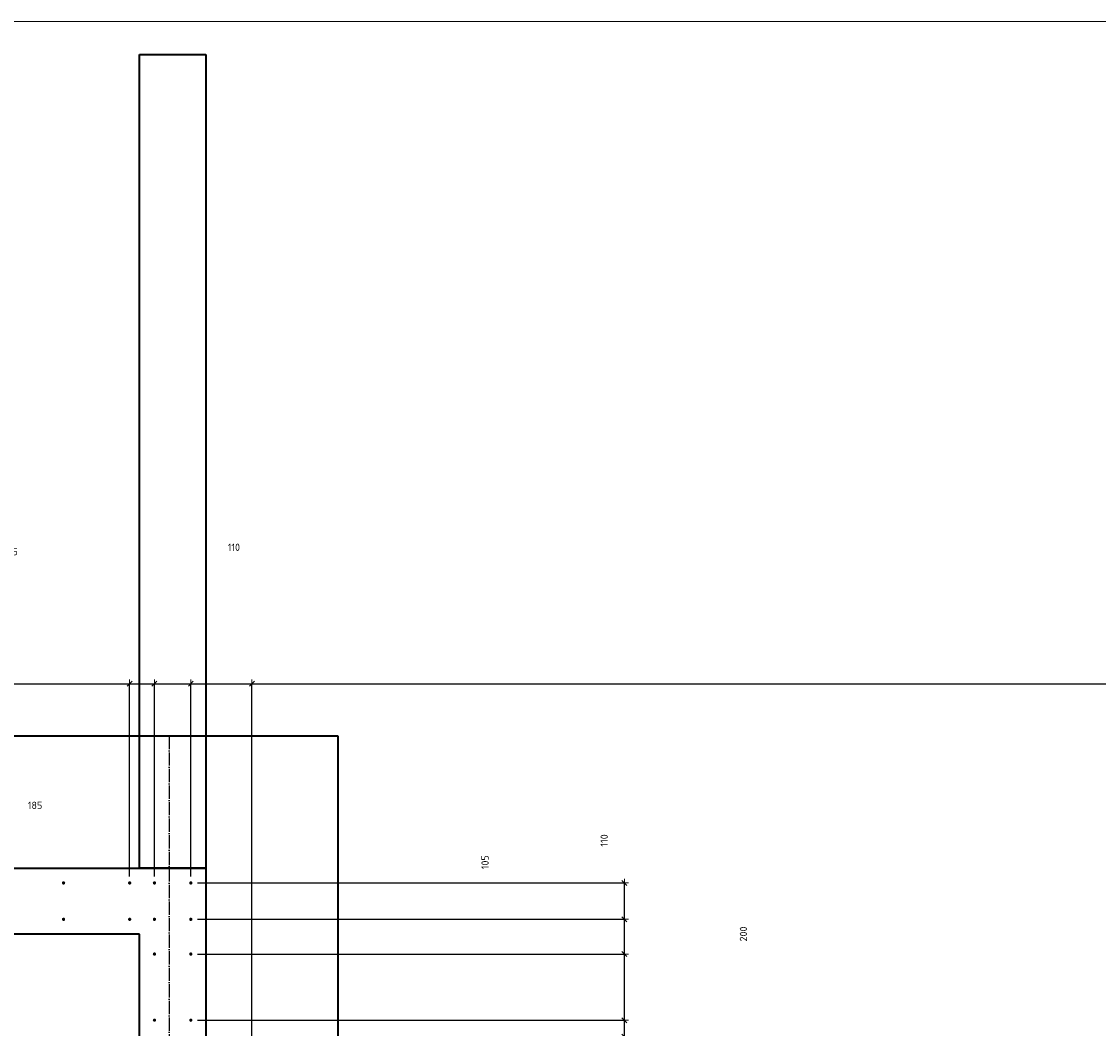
# Model space of a CAD drawing. Header units: millimetres. Extents: x 27309 to 183995, y -852 to 48500.
# Tile 79 of 93: x 160333 to 163591, y 45455 to 48500. Entities that reach past the tile are written whole.
import ezdxf

# ---------------------------------------------------------------- set-up
doc = ezdxf.new("R2010")
doc.units = ezdxf.units.MM
doc.header["$PDMODE"] = 65
for name, pattern in [('______11', [50, 40, -5, 0, -5]), ('______5', [110, 80, -10, 10, -10]), ('________', [0])]:
    doc.linetypes.add(name, pattern=pattern)
for name, color, linetype, lineweight in [('Standard', 7, 'Continuous', 25), ('Арм.стержн. Выпуски', 180, 'Continuous', 35), ('Размерная линия_ общее', 7, 'Continuous', 13)]:
    doc.layers.add(name, color=color, linetype=linetype, lineweight=lineweight)
doc.layers.add('Осевая линия_ общее', color=7, linetype='______5', lineweight=13, true_color=0xa0a0a0)
doc.styles.add('ISOCPEUR', font='ISOCPEUR')
doc.dimstyles.new('DIMSTYLE_3', dxfattribs={"dimtxt": 22, "dimasz": 25, "dimexe": 0, "dimexo": 0, "dimgap": 11, "dimtad": 2, "dimdec": 0, "dimrnd": 5, "dimzin": 12, "dimdsep": 46, "dimtxsty": 'ISOCPEUR', "dimblk1": 'ALL_ML_STRICH', "dimblk2": 'ALL_ML_STRICH', "dimsah": 1, "dimcen": 0, "dimclrd": 7, "dimclre": 256, "dimclrt": 7, "dimadec": 0, "dimazin": 0, "dimtfac": 1, "dimtdec": 0, "dimtix": 1, "dimtmove": 2, "dimatfit": 3, "dimfxl": 0, "dimtzin": 0, "dimlwd": 0, "dimlwe": -3, "dimarcsym": 0})
doc.dimstyles.new('DIMSTYLE_7', dxfattribs={"dimtxt": 22, "dimasz": 25, "dimexe": 0, "dimexo": 0, "dimgap": 11, "dimtad": 0, "dimdec": 0, "dimrnd": 5, "dimzin": 12, "dimdsep": 46, "dimtxsty": 'ISOCPEUR', "dimblk1": 'ALL_ML_STRICH', "dimblk2": 'ALL_ML_STRICH', "dimsah": 1, "dimcen": 0, "dimclrd": 7, "dimclre": 256, "dimclrt": 7, "dimadec": 0, "dimazin": 0, "dimtfac": 1, "dimtdec": 0, "dimtix": 1, "dimtmove": 2, "dimatfit": 3, "dimfxl": 0, "dimtzin": 0, "dimlwd": 0, "dimlwe": -3, "dimarcsym": 0})

# ---------------------------------------------------------------- blocks, each defined once
blk = doc.blocks.new('ALL_ML_STRICH')
at = {"color": 0, "linetype": 'ByBlock', "lineweight": -2}
for p, q in [((-1, 0), (0.5, 0)), ((-0.3, -0.3), (0.3, 0.3)), ((0, -0.5), (0, 0.5))]:
    blk.add_line(p, q, dxfattribs=at)
blk = doc.blocks.new('*D344')
at = {"layer": 'DEFPOINTS', "color": 7, "linetype": 'Continuous', "lineweight": 13, "transparency": 33554687}
for p in [(160845, 45480), (160890, 45430), (162156.7, 45430)]:
    blk.add_point(p, dxfattribs=at)
at = {"layer": 'Размерная линия_ общее', "color": 253, "linetype": 'Continuous', "lineweight": -2, "true_color": 0xa0a0a0, "transparency": 33554687}
for p, q in [((160865, 45480), (162156.7, 45480)), ((160910, 45430), (162156.7, 45430))]:
    blk.add_line(p, q, dxfattribs=at)
at = {"layer": 'Размерная линия_ общее', "color": 7, "linetype": 'Continuous', "lineweight": -2, "transparency": 33554687}
blk.add_line((162156.7, 45430), (162156.7, 45480), dxfattribs=at)
at = {"layer": 'Размерная линия_ общее', "color": 7, "linetype": 'Continuous', "lineweight": 13, "transparency": 33554687, "xscale": 25, "yscale": 25, "zscale": 25}
for p, rotation in [((162156.7, 45480), 90), ((162156.7, 45430), 270)]:
    blk.add_blockref('ALL_ML_STRICH', p, dxfattribs=dict(at, rotation=rotation))
at = {"layer": 'Размерная линия_ общее', "color": 7, "linetype": 'Continuous', "lineweight": 13, "transparency": 33554687, "insert": (161737.4, 45069.5), "char_height": 22, "width": 44, "attachment_point": 5, "rotation": 90, "style": 'ISOCPEUR'}
blk.add_mtext('\\A1;{50}', dxfattribs=at)
blk = doc.blocks.new('*D345')
at = {"layer": 'DEFPOINTS', "color": 7, "linetype": 'Continuous', "lineweight": 13, "transparency": 33554687}
for p in [(160845, 45680), (160845, 45480), (162156.7, 45480)]:
    blk.add_point(p, dxfattribs=at)
at = {"layer": 'Размерная линия_ общее', "color": 253, "linetype": 'Continuous', "lineweight": -2, "true_color": 0xa0a0a0, "transparency": 33554687}
for p, q in [((160865, 45680), (162156.7, 45680)), ((160865, 45480), (162156.7, 45480))]:
    blk.add_line(p, q, dxfattribs=at)
at = {"layer": 'Размерная линия_ общее', "color": 7, "linetype": 'Continuous', "lineweight": -2, "transparency": 33554687}
blk.add_line((162156.7, 45480), (162156.7, 45680), dxfattribs=at)
at = {"layer": 'Размерная линия_ общее', "color": 7, "linetype": 'Continuous', "lineweight": 13, "transparency": 33554687, "xscale": 25, "yscale": 25, "zscale": 25}
for p, rotation in [((162156.7, 45680), 90), ((162156.7, 45480), 270)]:
    blk.add_blockref('ALL_ML_STRICH', p, dxfattribs=dict(at, rotation=rotation))
at = {"layer": 'Размерная линия_ общее', "color": 7, "linetype": 'Continuous', "lineweight": 13, "transparency": 33554687, "insert": (162516.7, 45740.7), "char_height": 22, "width": 66, "attachment_point": 5, "rotation": 90, "style": 'ISOCPEUR'}
blk.add_mtext('\\A1;{200}', dxfattribs=at)
blk = doc.blocks.new('*D346')
at = {"layer": 'DEFPOINTS', "color": 7, "linetype": 'Continuous', "lineweight": 13, "transparency": 33554687}
for p in [(160845, 45785), (160845, 45680), (162156.7, 45680)]:
    blk.add_point(p, dxfattribs=at)
at = {"layer": 'Размерная линия_ общее', "color": 253, "linetype": 'Continuous', "lineweight": -2, "true_color": 0xa0a0a0, "transparency": 33554687}
for p, q in [((160865, 45785), (162156.7, 45785)), ((160865, 45680), (162156.7, 45680))]:
    blk.add_line(p, q, dxfattribs=at)
at = {"layer": 'Размерная линия_ общее', "color": 7, "linetype": 'Continuous', "lineweight": -2, "transparency": 33554687}
blk.add_line((162156.7, 45680), (162156.7, 45785), dxfattribs=at)
at = {"layer": 'Размерная линия_ общее', "color": 7, "linetype": 'Continuous', "lineweight": 13, "transparency": 33554687, "xscale": 25, "yscale": 25, "zscale": 25}
for p, rotation in [((162156.7, 45785), 90), ((162156.7, 45680), 270)]:
    blk.add_blockref('ALL_ML_STRICH', p, dxfattribs=dict(at, rotation=rotation))
at = {"layer": 'Размерная линия_ общее', "color": 7, "linetype": 'Continuous', "lineweight": 13, "transparency": 33554687, "insert": (161735.1, 45957.7), "char_height": 22, "width": 66, "attachment_point": 5, "rotation": 90, "style": 'ISOCPEUR'}
blk.add_mtext('\\A1;{105}', dxfattribs=at)
blk = doc.blocks.new('*D347')
at = {"layer": 'DEFPOINTS', "color": 7, "linetype": 'Continuous', "lineweight": 13, "transparency": 33554687}
for p in [(160845, 45895), (160845, 45785), (162156.7, 45785)]:
    blk.add_point(p, dxfattribs=at)
at = {"layer": 'Размерная линия_ общее', "color": 253, "linetype": 'Continuous', "lineweight": -2, "true_color": 0xa0a0a0, "transparency": 33554687}
for p, q in [((160865, 45895), (162156.7, 45895)), ((160865, 45785), (162156.7, 45785))]:
    blk.add_line(p, q, dxfattribs=at)
at = {"layer": 'Размерная линия_ общее', "color": 7, "linetype": 'Continuous', "lineweight": -2, "transparency": 33554687}
blk.add_line((162156.7, 45785), (162156.7, 45895), dxfattribs=at)
at = {"layer": 'Размерная линия_ общее', "color": 7, "linetype": 'Continuous', "lineweight": 13, "transparency": 33554687, "xscale": 25, "yscale": 25, "zscale": 25}
for p, rotation in [((162156.7, 45895), 90), ((162156.7, 45785), 270)]:
    blk.add_blockref('ALL_ML_STRICH', p, dxfattribs=dict(at, rotation=rotation))
at = {"layer": 'Размерная линия_ общее', "color": 7, "linetype": 'Continuous', "lineweight": 13, "transparency": 33554687, "insert": (162095.4, 46023.6), "char_height": 22, "width": 66, "attachment_point": 5, "rotation": 90, "style": 'ISOCPEUR'}
blk.add_mtext('\\A1;{110}', dxfattribs=at)
blk = doc.blocks.new('*D369')
at = {"layer": 'DEFPOINTS', "color": 7, "linetype": 'Continuous', "lineweight": 13, "transparency": 33554687}
for p in [(158260, 46497.3), (158260, 45895), (160660, 45895)]:
    blk.add_point(p, dxfattribs=at)
at = {"layer": 'Размерная линия_ общее', "color": 253, "linetype": 'Continuous', "lineweight": -2, "true_color": 0xa0a0a0, "transparency": 33554687}
for p, q in [((158260, 45915), (158260, 46497.3)), ((160660, 45915), (160660, 46497.3))]:
    blk.add_line(p, q, dxfattribs=at)
at = {"layer": 'Размерная линия_ общее', "color": 7, "linetype": 'Continuous', "lineweight": -2, "transparency": 33554687}
blk.add_line((158260, 46497.3), (160660, 46497.3), dxfattribs=at)
at = {"layer": 'Размерная линия_ общее', "color": 7, "linetype": 'Continuous', "lineweight": 13, "transparency": 33554687, "xscale": 25, "yscale": 25, "zscale": 25, "rotation": 180}
blk.add_blockref('ALL_ML_STRICH', (158260, 46497.3), dxfattribs=at)
at = {"layer": 'Размерная линия_ общее', "color": 7, "linetype": 'Continuous', "lineweight": 13, "transparency": 33554687, "xscale": 25, "yscale": 25, "zscale": 25}
blk.add_blockref('ALL_ML_STRICH', (160660, 46497.3), dxfattribs=at)
at = {"layer": 'Размерная линия_ общее', "color": 7, "linetype": 'Continuous', "lineweight": 13, "transparency": 33554687, "insert": (159377.5, 46569.3), "char_height": 22, "width": 1.1, "attachment_point": 1, "line_spacing_factor": 0.60241, "style": 'ISOCPEUR'}
blk.add_mtext('12х200=2400', dxfattribs=at)
blk = doc.blocks.new('*D370')
at = {"layer": 'DEFPOINTS', "color": 7, "linetype": 'Continuous', "lineweight": 13, "transparency": 33554687}
for p in [(160660, 46497.3), (160660, 45895), (160735, 45895)]:
    blk.add_point(p, dxfattribs=at)
at = {"layer": 'Размерная линия_ общее', "color": 253, "linetype": 'Continuous', "lineweight": -2, "true_color": 0xa0a0a0, "transparency": 33554687}
for p, q in [((160660, 45915), (160660, 46497.3)), ((160735, 45915), (160735, 46497.3))]:
    blk.add_line(p, q, dxfattribs=at)
at = {"layer": 'Размерная линия_ общее', "color": 7, "linetype": 'Continuous', "lineweight": -2, "transparency": 33554687}
blk.add_line((160660, 46497.3), (160735, 46497.3), dxfattribs=at)
at = {"layer": 'Размерная линия_ общее', "color": 7, "linetype": 'Continuous', "lineweight": 13, "transparency": 33554687, "xscale": 25, "yscale": 25, "zscale": 25, "rotation": 180}
blk.add_blockref('ALL_ML_STRICH', (160660, 46497.3), dxfattribs=at)
at = {"layer": 'Размерная линия_ общее', "color": 7, "linetype": 'Continuous', "lineweight": 13, "transparency": 33554687, "xscale": 25, "yscale": 25, "zscale": 25}
blk.add_blockref('ALL_ML_STRICH', (160735, 46497.3), dxfattribs=at)
at = {"layer": 'Размерная линия_ общее', "color": 7, "linetype": 'Continuous', "lineweight": 13, "transparency": 33554687, "insert": (160306, 46897.1), "char_height": 22, "width": 44, "attachment_point": 5, "style": 'ISOCPEUR'}
blk.add_mtext('\\A1;{75}', dxfattribs=at)
blk = doc.blocks.new('*D371')
at = {"layer": 'DEFPOINTS', "color": 7, "linetype": 'Continuous', "lineweight": 13, "transparency": 33554687}
for p in [(160735, 46497.3), (160735, 45895), (160845, 45895)]:
    blk.add_point(p, dxfattribs=at)
at = {"layer": 'Размерная линия_ общее', "color": 253, "linetype": 'Continuous', "lineweight": -2, "true_color": 0xa0a0a0, "transparency": 33554687}
for p, q in [((160735, 45915), (160735, 46497.3)), ((160845, 45915), (160845, 46497.3))]:
    blk.add_line(p, q, dxfattribs=at)
at = {"layer": 'Размерная линия_ общее', "color": 7, "linetype": 'Continuous', "lineweight": -2, "transparency": 33554687}
blk.add_line((160735, 46497.3), (160845, 46497.3), dxfattribs=at)
at = {"layer": 'Размерная линия_ общее', "color": 7, "linetype": 'Continuous', "lineweight": 13, "transparency": 33554687, "xscale": 25, "yscale": 25, "zscale": 25, "rotation": 180}
blk.add_blockref('ALL_ML_STRICH', (160735, 46497.3), dxfattribs=at)
at = {"layer": 'Размерная линия_ общее', "color": 7, "linetype": 'Continuous', "lineweight": 13, "transparency": 33554687, "xscale": 25, "yscale": 25, "zscale": 25}
blk.add_blockref('ALL_ML_STRICH', (160845, 46497.3), dxfattribs=at)
at = {"layer": 'Размерная линия_ общее', "color": 7, "linetype": 'Continuous', "lineweight": 13, "transparency": 33554687, "insert": (160975.3, 46910), "char_height": 22, "width": 66, "attachment_point": 5, "style": 'ISOCPEUR'}
blk.add_mtext('\\A1;{110}', dxfattribs=at)
blk = doc.blocks.new('*D372')
at = {"layer": 'DEFPOINTS', "color": 7, "linetype": 'Continuous', "lineweight": 13, "transparency": 33554687}
for p in [(160845, 46497.3), (160845, 45895), (161030, 44055)]:
    blk.add_point(p, dxfattribs=at)
at = {"layer": 'Размерная линия_ общее', "color": 253, "linetype": 'Continuous', "lineweight": -2, "true_color": 0xa0a0a0, "transparency": 33554687}
for p, q in [((160845, 45915), (160845, 46497.3)), ((161030, 44075), (161030, 46497.3))]:
    blk.add_line(p, q, dxfattribs=at)
at = {"layer": 'Размерная линия_ общее', "color": 7, "linetype": 'Continuous', "lineweight": -2, "transparency": 33554687}
blk.add_line((160845, 46497.3), (161030, 46497.3), dxfattribs=at)
at = {"layer": 'Размерная линия_ общее', "color": 7, "linetype": 'Continuous', "lineweight": 13, "transparency": 33554687, "xscale": 25, "yscale": 25, "zscale": 25, "rotation": 180}
blk.add_blockref('ALL_ML_STRICH', (160845, 46497.3), dxfattribs=at)
at = {"layer": 'Размерная линия_ общее', "color": 7, "linetype": 'Continuous', "lineweight": 13, "transparency": 33554687, "xscale": 25, "yscale": 25, "zscale": 25}
blk.add_blockref('ALL_ML_STRICH', (161030, 46497.3), dxfattribs=at)
at = {"layer": 'Размерная линия_ общее', "color": 7, "linetype": 'Continuous', "lineweight": 13, "transparency": 33554687, "insert": (160373.9, 46129.7), "char_height": 22, "width": 66, "attachment_point": 5, "style": 'ISOCPEUR'}
blk.add_mtext('\\A1;{185}', dxfattribs=at)
blk = doc.blocks.new('*D373')
at = {"layer": 'DEFPOINTS', "color": 7, "linetype": 'Continuous', "lineweight": 13, "transparency": 33554687}
for p in [(161030, 46497.3), (161030, 44055), (167230, 44055)]:
    blk.add_point(p, dxfattribs=at)
at = {"layer": 'Размерная линия_ общее', "color": 253, "linetype": 'Continuous', "lineweight": -2, "true_color": 0xa0a0a0, "transparency": 33554687}
for p, q in [((161030, 44075), (161030, 46497.3)), ((167230, 44075), (167230, 46497.3))]:
    blk.add_line(p, q, dxfattribs=at)
at = {"layer": 'Размерная линия_ общее', "color": 7, "linetype": 'Continuous', "lineweight": -2, "transparency": 33554687}
blk.add_line((161030, 46497.3), (167230, 46497.3), dxfattribs=at)
at = {"layer": 'Размерная линия_ общее', "color": 7, "linetype": 'Continuous', "lineweight": 13, "transparency": 33554687, "xscale": 25, "yscale": 25, "zscale": 25, "rotation": 180}
blk.add_blockref('ALL_ML_STRICH', (161030, 46497.3), dxfattribs=at)
at = {"layer": 'Размерная линия_ общее', "color": 7, "linetype": 'Continuous', "lineweight": 13, "transparency": 33554687, "xscale": 25, "yscale": 25, "zscale": 25}
blk.add_blockref('ALL_ML_STRICH', (167230, 46497.3), dxfattribs=at)
at = {"layer": 'Размерная линия_ общее', "color": 7, "linetype": 'Continuous', "lineweight": 13, "transparency": 33554687, "insert": (164048.6, 46569.3), "char_height": 22, "width": 1.1, "attachment_point": 1, "line_spacing_factor": 0.60241, "style": 'ISOCPEUR'}
blk.add_mtext('31х200=6200', dxfattribs=at)

msp = doc.modelspace()

# ---------------------------------------------------------------- hatches: boundary and pattern name
at = {"layer": 'Арм.стержн. Выпуски', "linetype": 'Continuous', "lineweight": 35, "transparency": 33554687}
for points in [[(160465, 45895), (160464.6, 45896.9), (160463.5, 45898.5), (160461.9, 45899.6), (160460, 45900), (160458.1, 45899.6), (160456.5, 45898.5), (160455.4, 45896.9), (160455, 45895), (160455.4, 45893.1), (160456.5, 45891.5), (160458.1, 45890.4), (160460, 45890), (160461.9, 45890.4), (160463.5, 45891.5), (160464.6, 45893.1)], [(160665, 45895), (160664.6, 45896.9), (160663.5, 45898.5), (160661.9, 45899.6), (160660, 45900), (160658.1, 45899.6), (160656.5, 45898.5), (160655.4, 45896.9), (160655, 45895), (160655.4, 45893.1), (160656.5, 45891.5), (160658.1, 45890.4), (160660, 45890), (160661.9, 45890.4), (160663.5, 45891.5), (160664.6, 45893.1)], [(160740, 45895), (160739.6, 45896.9), (160738.5, 45898.5), (160736.9, 45899.6), (160735, 45900), (160733.1, 45899.6), (160731.5, 45898.5), (160730.4, 45896.9), (160730, 45895), (160730.4, 45893.1), (160731.5, 45891.5), (160733.1, 45890.4), (160735, 45890), (160736.9, 45890.4), (160738.5, 45891.5), (160739.6, 45893.1)], [(160850, 45895), (160849.6, 45896.9), (160848.5, 45898.5), (160846.9, 45899.6), (160845, 45900), (160843.1, 45899.6), (160841.5, 45898.5), (160840.4, 45896.9), (160840, 45895), (160840.4, 45893.1), (160841.5, 45891.5), (160843.1, 45890.4), (160845, 45890), (160846.9, 45890.4), (160848.5, 45891.5), (160849.6, 45893.1)], [(160465, 45785), (160464.6, 45786.9), (160463.5, 45788.5), (160461.9, 45789.6), (160460, 45790), (160458.1, 45789.6), (160456.5, 45788.5), (160455.4, 45786.9), (160455, 45785), (160455.4, 45783.1), (160456.5, 45781.5), (160458.1, 45780.4), (160460, 45780), (160461.9, 45780.4), (160463.5, 45781.5), (160464.6, 45783.1)], [(160665, 45785), (160664.6, 45786.9), (160663.5, 45788.5), (160661.9, 45789.6), (160660, 45790), (160658.1, 45789.6), (160656.5, 45788.5), (160655.4, 45786.9), (160655, 45785), (160655.4, 45783.1), (160656.5, 45781.5), (160658.1, 45780.4), (160660, 45780), (160661.9, 45780.4), (160663.5, 45781.5), (160664.6, 45783.1)], [(160740, 45785), (160739.6, 45786.9), (160738.5, 45788.5), (160736.9, 45789.6), (160735, 45790), (160733.1, 45789.6), (160731.5, 45788.5), (160730.4, 45786.9), (160730, 45785), (160730.4, 45783.1), (160731.5, 45781.5), (160733.1, 45780.4), (160735, 45780), (160736.9, 45780.4), (160738.5, 45781.5), (160739.6, 45783.1)], [(160850, 45785), (160849.6, 45786.9), (160848.5, 45788.5), (160846.9, 45789.6), (160845, 45790), (160843.1, 45789.6), (160841.5, 45788.5), (160840.4, 45786.9), (160840, 45785), (160840.4, 45783.1), (160841.5, 45781.5), (160843.1, 45780.4), (160845, 45780), (160846.9, 45780.4), (160848.5, 45781.5), (160849.6, 45783.1)], [(160740, 45680), (160739.6, 45681.9), (160738.5, 45683.5), (160736.9, 45684.6), (160735, 45685), (160733.1, 45684.6), (160731.5, 45683.5), (160730.4, 45681.9), (160730, 45680), (160730.4, 45678.1), (160731.5, 45676.5), (160733.1, 45675.4), (160735, 45675), (160736.9, 45675.4), (160738.5, 45676.5), (160739.6, 45678.1)], [(160850, 45680), (160849.6, 45681.9), (160848.5, 45683.5), (160846.9, 45684.6), (160845, 45685), (160843.1, 45684.6), (160841.5, 45683.5), (160840.4, 45681.9), (160840, 45680), (160840.4, 45678.1), (160841.5, 45676.5), (160843.1, 45675.4), (160845, 45675), (160846.9, 45675.4), (160848.5, 45676.5), (160849.6, 45678.1)], [(160740, 45480), (160739.6, 45481.9), (160738.5, 45483.5), (160736.9, 45484.6), (160735, 45485), (160733.1, 45484.6), (160731.5, 45483.5), (160730.4, 45481.9), (160730, 45480), (160730.4, 45478.1), (160731.5, 45476.5), (160733.1, 45475.4), (160735, 45475), (160736.9, 45475.4), (160738.5, 45476.5), (160739.6, 45478.1)], [(160850, 45480), (160849.6, 45481.9), (160848.5, 45483.5), (160846.9, 45484.6), (160845, 45485), (160843.1, 45484.6), (160841.5, 45483.5), (160840.4, 45481.9), (160840, 45480), (160840.4, 45478.1), (160841.5, 45476.5), (160843.1, 45475.4), (160845, 45475), (160846.9, 45475.4), (160848.5, 45476.5), (160849.6, 45478.1)]]:
    msp.add_hatch(color=4, dxfattribs=at).paths.add_polyline_path(points)

# ---------------------------------------------------------------- linework, layer by layer
at = {"color": 7, "linetype": 'Continuous', "lineweight": 35, "transparency": 33554687}
for p, q in [((160690, 45940), (160690, 48400)), ((160690, 48400), (160890, 48400)), ((160890, 48400), (160890, 45940)), ((158160, 45940), (160690, 45940)), ((160690, 45940), (160890, 45940)), ((160890, 45940), (160690, 45940)), ((160890, 45940), (160890, 44100)), ((160690, 45740), (158160, 45740)), ((160690, 44100), (160690, 45740))]:
    msp.add_line(p, q, dxfattribs=at)
at = {"layer": 'Standard', "color": 7, "linetype": 'Continuous', "lineweight": 13, "transparency": 33554687}
msp.add_lwpolyline([(125100, 29250), (167980, 29250), (167980, 48500), (125100, 48500), (125100, 29250)], dxfattribs=at)
at = {"layer": 'Осевая линия_ общее', "color": 253, "linetype": '______11', "lineweight": -3, "true_color": 0xa0a0a0, "transparency": 33554687}
msp.add_line((160780, 46340), (160780, 27662.1), dxfattribs=at)
at = {"layer": 'Размерная линия_ общее', "color": 7, "linetype": 'Continuous', "lineweight": 35, "transparency": 33554687}
for p, q in [((158160, 46340), (160690, 46340)), ((160890, 46340), (161290, 46340)), ((161290, 46340), (161290, 44500))]:
    msp.add_line(p, q, dxfattribs=at)
at = {"layer": 'Размерная линия_ общее', "color": 7, "linetype": '________', "lineweight": 35, "transparency": 33554687}
msp.add_line((160690, 46340), (160890, 46340), dxfattribs=at)

# ---------------------------------------------------------------- dimensions: what is measured, and where the dimension line sits
at = {"layer": 'Размерная линия_ общее', "color": 7, "linetype": 'Continuous', "lineweight": 13, "transparency": 33554687}
for base, p1, p2, dimstyle, picture, middle in [((160845, 46497.3), (160735, 45915), (160845, 45915), 'DIMSTYLE_3', '*D371', (160975.3, 46910)), ((160735, 46497.3), (160660, 45915), (160735, 45915), 'DIMSTYLE_3', '*D370', (160306, 46897.1)), ((161030, 46497.3), (160845, 45915), (161030, 44075), 'DIMSTYLE_7', '*D372', (160373.9, 46129.7))]:
    dim = msp.add_linear_dim(base=base, p1=p1, p2=p2, dimstyle=dimstyle, override={"dimpost": '<>', "dimclrd": 7, "dimclre": 253, "dimclrt": 7, "dimlwd": 0, "dimlwe": 65533}, dxfattribs=at)
    dim.commit()
    dim.dimension.update_dxf_attribs({"geometry": picture, "text_midpoint": middle, "dimtype": 160})
for base, p1, p2, text, picture, middle in [((160660, 46497.3), (158260, 45915), (160660, 45915), '12х200=2400', '*D369', (159460, 46508.3)), ((167230, 46497.3), (161030, 44075), (167230, 44075), '31х200=6200', '*D373', (164130, 46508.3))]:
    dim = msp.add_linear_dim(base=base, p1=p1, p2=p2, text=text, dimstyle='DIMSTYLE_3', override={"dimpost": '<>', "dimclrd": 7, "dimclre": 253, "dimclrt": 7, "dimlwd": 0, "dimlwe": 65533}, dxfattribs=at)
    dim.commit()
    dim.dimension.update_dxf_attribs({"geometry": picture, "text_midpoint": middle, "dimtype": 160})
for base, p1, p2, dimstyle, picture, middle in [((162156.7, 45895), (160865, 45785), (160865, 45895), 'DIMSTYLE_3', '*D347', (162095.4, 46023.6)), ((162156.7, 45785), (160865, 45680), (160865, 45785), 'DIMSTYLE_3', '*D346', (161735.1, 45957.7)), ((162156.7, 45680), (160865, 45480), (160865, 45680), 'DIMSTYLE_7', '*D345', (162516.7, 45740.7)), ((162156.7, 45480), (160910, 45430), (160865, 45480), 'DIMSTYLE_3', '*D344', (161737.4, 45069.5))]:
    dim = msp.add_linear_dim(base=base, p1=p1, p2=p2, angle=90, dimstyle=dimstyle, override={"dimpost": '<>', "dimclrd": 7, "dimclre": 253, "dimclrt": 7, "dimlwd": 0, "dimlwe": 65533}, dxfattribs=at)
    dim.commit()
    dim.dimension.update_dxf_attribs({"geometry": picture, "text_midpoint": middle, "dimtype": 160})

doc.saveas('drawing.dxf')
